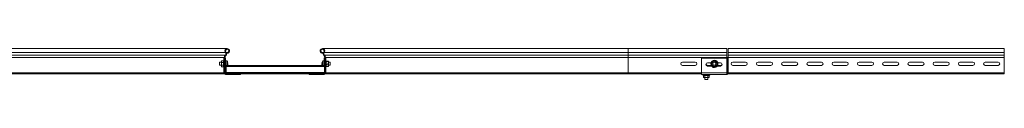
# Model space of a CAD drawing. Header units: millimetres. Extents: x 16 to 6312, y -8659 to -420.
# Tile 65 of 73: x 1006 to 2956, y -481 to -420. Entities that reach past the tile are written whole.
import ezdxf

# ---------------------------------------------------------------- set-up
doc = ezdxf.new("R2010")
doc.units = ezdxf.units.MM

msp = doc.modelspace()

# ---------------------------------------------------------------- linework, layer by layer
at = {"color": 7, "linetype": 'Continuous', "lineweight": 15}
for p, q in [((1417.1, -420.3), (811.5, -420.3)), ((1413.6, -427.7), (811.5, -427.7)), ((1413.6, -427.7), (1414.6, -427)), ((1418.3, -428), (1415.2, -428)), ((1418.7, -429.1), (1418.3, -428)), ((1604.2, -429.1), (1604.6, -428)), ((1607.7, -428), (1604.6, -428)), ((2211.5, -420.3), (1605.8, -420.3)), ((1609.3, -427.7), (1608.4, -427)), ((2211.5, -427.7), (1609.3, -427.7)), ((2406.5, -420.3), (2211.5, -420.3)), ((2211.5, -427.7), (2211.5, -433.1)), ((2211.5, -427.7), (2406.5, -427.7)), ((2406.5, -420.3), (2406.5, -427.7)), ((2406.5, -427.7), (2406.5, -433.1)), ((2956.2, -420.3), (2409.2, -420.3)), ((2409.2, -420.3), (2409.2, -427.7)), ((2409.2, -427.7), (2956.2, -427.7)), ((2409.2, -427.7), (2409.2, -433.1)), ((2956.2, -427.7), (2956.2, -420.3)), ((2956.2, -433.1), (2956.2, -427.7)), ((1413.5, -433.1), (811.5, -433.1)), ((1413.1, -433.4), (811.5, -433.4)), ((1411.5, -437.5), (811.5, -437.5)), ((1405.5, -447.3), (1401.9, -447.3)), ((1401.9, -447.3), (1401.9, -453.3)), ((1406.1, -444.5), (1405.5, -445.3)), ((1405.5, -445.3), (1405.5, -446)), ((1405.5, -450.3), (1405.5, -446)), ((1409.8, -444.5), (1406.1, -444.5)), ((1409.8, -447.4), (1406.1, -447.4)), ((1410.3, -443.8), (1410.1, -444.2)), ((1410.3, -438.7), (1410.3, -438.4)), ((1410.3, -438.4), (1411.6, -438.4)), ((1410.3, -439), (1410.3, -438.7)), ((1410.3, -439), (1410.3, -467.9)), ((1410.3, -439), (1411.5, -439)), ((1411.4, -437.8), (1411.5, -437.8)), ((1411.5, -437.3), (1412.7, -437.3)), ((1411.5, -437.8), (1411.5, -437.5)), ((1411.5, -437.8), (1412.6, -437.8)), ((1411.5, -438.7), (1411.5, -439)), ((1411.5, -467.9), (1411.5, -439)), ((1411.9, -467.9), (1411.9, -438.1)), ((1412.7, -437.3), (1412.7, -437.5)), ((1412.7, -467.9), (1412.7, -437.5)), ((1413.9, -438.3), (1412.7, -438.3)), ((1413.1, -433.4), (1413.5, -433.1)), ((1413.1, -433.4), (1414, -434.2)), ((1413.5, -433.1), (1414.3, -433.9)), ((1413.9, -438.3), (1413.9, -467.3)), ((1416.2, -444.3), (1413.9, -444.3)), ((1414, -434.2), (1414.3, -433.9)), ((1418.7, -429.1), (1415.6, -429.1)), ((1607.3, -429.1), (1604.2, -429.1)), ((1609.1, -444.3), (1606.7, -444.3)), ((1609.5, -433.1), (1608.6, -433.9)), ((1608.9, -434.2), (1608.6, -433.9)), ((1609.8, -433.4), (1608.9, -434.2)), ((1610.3, -438.3), (1609.1, -438.3)), ((1609.1, -438.3), (1609.1, -453.6)), ((1609.8, -433.4), (1609.5, -433.1)), ((2211.5, -433.1), (1609.5, -433.1)), ((2211.5, -433.4), (1609.8, -433.4)), ((1610.3, -437.3), (1610.3, -437.5)), ((1611.5, -437.3), (1610.3, -437.3)), ((1610.3, -467.9), (1610.3, -437.5)), ((1611.5, -437.8), (1610.3, -437.8)), ((1611.1, -467.9), (1611.1, -438.1)), ((1612.6, -438.4), (1611.3, -438.4)), ((1611.5, -437.8), (1611.5, -437.5)), ((2211.5, -437.5), (1611.5, -437.5)), ((1611.6, -437.8), (1611.5, -437.8)), ((1611.5, -438.7), (1611.5, -439)), ((1611.5, -467.9), (1611.5, -439)), ((1612.7, -439), (1611.5, -439)), ((1612.7, -438.7), (1612.6, -438.4)), ((1612.7, -439), (1612.7, -438.7)), ((1612.7, -439), (1612.7, -467.9)), ((1613.1, -445), (1612.7, -443.8)), ((1613.2, -445), (1613.1, -444.9)), ((1613.1, -445), (1613.1, -445)), ((1613.2, -445), (1616.9, -445)), ((1613.2, -445.7), (1616.9, -445.7)), ((1617.5, -448.4), (1617.5, -445.3)), ((1621.1, -447.3), (1617.5, -447.3)), ((1617.5, -448.4), (1617.5, -453.3)), ((1621.1, -450.3), (1621.1, -447.3)), ((2211.5, -433.1), (2211.5, -433.4)), ((2211.5, -433.1), (2406.5, -433.1)), ((2211.5, -433.4), (2211.5, -437.5)), ((2211.5, -433.4), (2406.5, -433.4)), ((2211.5, -437.5), (2211.5, -467.9)), ((2211.5, -437.5), (2406.5, -437.5)), ((2344.2, -447), (2318.7, -447)), ((2405.3, -439), (2356.2, -439)), ((2356.2, -439), (2356.2, -467.9)), ((2368.4, -448.2), (2375.2, -448.2)), ((2388.8, -448.2), (2393.9, -448.2)), ((2406.5, -433.1), (2406.5, -433.4)), ((2406.5, -433.4), (2406.5, -437.5)), ((2406.5, -437.5), (2406.5, -438.7)), ((2406.5, -438.7), (2407, -438.4)), ((2406.5, -467.9), (2406.5, -438.7)), ((2408.3, -467.9), (2408.3, -437.8)), ((2408.7, -437.8), (2409.2, -437.8)), ((2409.1, -437.5), (2956.2, -437.5)), ((2409.2, -433.1), (2956.2, -433.1)), ((2409.2, -433.4), (2409.2, -433.1)), ((2409.2, -433.4), (2409.2, -437.3)), ((2409.2, -433.4), (2956.2, -433.4)), ((2409.2, -467.9), (2409.2, -437.8)), ((2418.4, -447), (2443.9, -447)), ((2468.4, -447), (2493.9, -447)), ((2518.4, -447), (2543.9, -447)), ((2568.4, -447), (2593.9, -447)), ((2618.4, -447), (2643.9, -447)), ((2668.4, -447), (2693.9, -447)), ((2718.4, -447), (2743.9, -447)), ((2768.4, -447), (2793.9, -447)), ((2818.4, -447), (2843.9, -447)), ((2868.4, -447), (2893.9, -447)), ((2918.4, -447), (2943.9, -447)), ((2956.2, -433.4), (2956.2, -433.1)), ((2956.2, -437.5), (2956.2, -433.4)), ((2956.2, -437.5), (2956.2, -467.9)), ((1401.9, -453.3), (1405.5, -453.3)), ((1405.5, -450.3), (1405.5, -454.6)), ((1405.5, -454.6), (1405.5, -455.3)), ((1405.5, -455.3), (1406.1, -456.1)), ((1409.8, -453.2), (1406.1, -453.2)), ((1409.8, -456.1), (1406.1, -456.1)), ((1410.1, -456.4), (1410.3, -456.7)), ((1411.9, -467.9), (1411.5, -467.9)), ((1412.7, -467.9), (1411.9, -467.9)), ((1413.9, -467.3), (1412.7, -467.3)), ((1413.9, -456.3), (1415, -456.3)), ((1610, -453.6), (1415, -453.6)), ((1415, -455.4), (1415, -453.6)), ((1610, -455.4), (1415, -455.4)), ((1415, -467.3), (1415, -455.4)), ((1610, -467.3), (1415, -467.3)), ((1415, -469.1), (1415, -467.3)), ((1417.9, -453.6), (1418, -453.4)), ((1418.4, -449.6), (1418, -449.6)), ((1418, -451), (1418.4, -451)), ((1418.4, -449), (1418.4, -449.6)), ((1418.4, -451), (1418.4, -451.6)), ((1604.6, -449.6), (1604.6, -449)), ((1605, -449.6), (1604.6, -449.6)), ((1604.6, -451.6), (1604.6, -451)), ((1604.6, -451), (1605, -451)), ((1605, -453.4), (1605.1, -453.6)), ((1610, -455.4), (1610, -453.6)), ((1610, -467.3), (1610, -455.4)), ((1610, -468.7), (1610, -467.3)), ((1610.3, -467.3), (1610, -467.3)), ((1610.3, -467.9), (1611.1, -467.9)), ((1611.1, -467.9), (1611.5, -467.9)), ((1612.7, -456.7), (1613.1, -455.6)), ((1613.2, -451), (1616.9, -451)), ((1613.2, -455.6), (1616.9, -455.6)), ((1617.5, -453.3), (1621.1, -453.3)), ((1617.5, -453.3), (1617.5, -455.3)), ((1621.1, -453.3), (1621.1, -450.3)), ((2211.5, -467.9), (2211.5, -470.3)), ((2318.7, -453.5), (2344.2, -453.5)), ((2356.2, -467.9), (2406.5, -467.9)), ((2356.2, -467.9), (2356.2, -471.5)), ((2376.4, -454.7), (2368.4, -454.7)), ((2368.7, -453.5), (2375.7, -453.5)), ((2393.9, -454.7), (2387.5, -454.7)), ((2388.3, -453.5), (2394.2, -453.5)), ((2406.5, -471.5), (2406.5, -467.9)), ((2406.5, -467.9), (2408.3, -467.9)), ((2408.3, -470.7), (2408.3, -467.9)), ((2408.3, -467.9), (2409.2, -467.9)), ((2409.2, -467.9), (2409.2, -470.3)), ((2409.2, -467.9), (2956.2, -467.9)), ((2443.9, -453.5), (2418.4, -453.5)), ((2493.9, -453.5), (2468.4, -453.5)), ((2543.9, -453.5), (2518.4, -453.5)), ((2593.9, -453.5), (2568.4, -453.5)), ((2643.9, -453.5), (2618.4, -453.5)), ((2693.9, -453.5), (2668.4, -453.5)), ((2743.9, -453.5), (2718.4, -453.5)), ((2793.9, -453.5), (2768.4, -453.5)), ((2843.9, -453.5), (2818.4, -453.5)), ((2893.9, -453.5), (2868.4, -453.5)), ((2943.9, -453.5), (2918.4, -453.5)), ((2956.2, -470.3), (2956.2, -467.9)), ((2956.2, -467.9), (2956.2, -469.1)), ((1411.2, -470.3), (811.5, -470.3)), ((1413.9, -469.1), (1413.9, -469.9)), ((1413.9, -469.1), (1422.7, -469.1)), ((1413.9, -469.9), (1413.9, -470.3)), ((1413.9, -469.9), (1421.8, -469.9)), ((1442.3, -470.3), (1413.9, -470.3)), ((1413.9, -471.5), (1442.3, -471.5)), ((1422.7, -470.3), (1422.7, -469.1)), ((1429.2, -469.1), (1422.7, -469.1)), ((1428.3, -469.9), (1443.1, -469.9)), ((1429.2, -469.1), (1443.5, -469.1)), ((1442.3, -471.5), (1442.3, -470.3)), ((1442.3, -470.3), (1442.5, -470.3)), ((1442.5, -471.5), (1442.3, -471.5)), ((1442.9, -471.4), (1442.5, -471.5)), ((1442.9, -470.2), (1442.9, -471.4)), ((1443.5, -469.1), (1443.5, -470.4)), ((1443.5, -469.1), (1443.5, -469.1)), ((1579.5, -469.1), (1443.5, -469.1)), ((1443.5, -470.3), (1579.5, -470.3)), ((1579.5, -469.1), (1579.5, -470.4)), ((1579.5, -469.1), (1579.5, -469.1)), ((1593.7, -469.1), (1579.5, -469.1)), ((1594.7, -469.9), (1579.8, -469.9)), ((1580.1, -470.2), (1580.1, -471.4)), ((1580.1, -471.4), (1580.4, -471.5)), ((1580.7, -470.3), (1580.4, -470.3)), ((1580.4, -471.5), (1580.7, -471.5)), ((1580.7, -471.5), (1580.7, -470.3)), ((1580.7, -470.3), (1609.1, -470.3)), ((1609.1, -471.5), (1580.7, -471.5)), ((1593.7, -469.1), (1600.2, -469.1)), ((1609.1, -469.1), (1600.2, -469.1)), ((1600.2, -470.3), (1600.2, -469.1)), ((1609.1, -469.9), (1601.2, -469.9)), ((1609.1, -469.1), (1609.1, -469.9)), ((1609.1, -469.9), (1609.1, -470.3)), ((2211.5, -470.3), (1611.8, -470.3)), ((2211.5, -470.3), (2356.2, -470.3)), ((2356.2, -471.5), (2406.5, -471.5)), ((2359.4, -472.6), (2360.1, -472.8)), ((2360.4, -473.2), (2360.4, -476.9)), ((2360.4, -476.9), (2361.2, -477.5)), ((2361.2, -477.5), (2361.8, -477.5)), ((2366.2, -477.5), (2361.8, -477.5)), ((2363.2, -477.5), (2363.2, -481.1)), ((2363.2, -481.1), (2369.2, -481.1)), ((2363.3, -473.2), (2363.3, -476.9)), ((2366.2, -477.5), (2370.5, -477.5)), ((2369, -473.2), (2369, -476.9)), ((2369.2, -481.1), (2369.2, -477.5)), ((2370.5, -477.5), (2371.2, -477.5)), ((2371.2, -477.5), (2371.9, -476.9)), ((2371.9, -473.2), (2371.9, -476.9)), ((2372.2, -472.8), (2372.9, -472.6)), ((2409.2, -470.3), (2956.2, -470.3))]:
    msp.add_line(p, q, dxfattribs=at)
at = {"color": 8, "linetype": 'Continuous', "lineweight": 15}
for p, q in [((2211.5, -420.3), (2211.5, -427.7)), ((1416.2, -444.3), (1416.2, -453.6)), ((1416.6, -444.5), (1416.6, -453.6)), ((1606.3, -450.3), (1606.3, -444.5)), ((1606.7, -450.3), (1606.7, -444.3)), ((1410.3, -467.9), (811.5, -467.9)), ((1413.9, -467.3), (1415, -467.3)), ((1606.3, -453.6), (1606.3, -450.3)), ((1606.7, -453.6), (1606.7, -450.3)), ((2211.5, -467.9), (1612.7, -467.9)), ((1613, -455.7), (1612.8, -455.9)), ((2211.5, -467.9), (2356.2, -467.9)), ((1422.1, -470.3), (1422.1, -469.5)), ((1600.8, -470.3), (1600.8, -469.5)), ((2366.2, -472.6), (2359.4, -472.6)), ((2372.9, -472.6), (2366.2, -472.6))]:
    msp.add_line(p, q, dxfattribs=at)
at = {"color": 7, "linetype": 'Continuous', "lineweight": 15}
for radius in [7.1, 6.73, 3]:
    msp.add_circle((2382, -450.3), radius, dxfattribs=at)
for centre, radius, start, end in [((1417.1, -424.8), 4.55, 290.35, 219.6816), ((1410.6, -430.3), 4, 316.4649, 39.6816), ((1417.1, -424.8), 3.35, 290.35, 219.6816), ((1410.6, -430.3), 5.2, 316.4649, 39.6816), ((1605.8, -424.8), 4.55, 320.3184, 249.65), ((1605.8, -424.8), 3.35, 320.3184, 249.65), ((1612.4, -430.3), 5.2, 140.3184, 223.5351), ((1612.4, -430.3), 4, 140.3184, 223.5351), ((1417.5, -437.5), 6, 136.4649, 177.5164), ((1417.5, -437.5), 4.8, 136.4649, 180), ((1416.2, -444.8), 0.54, 35.2515, 90), ((1408.5, -450.3), 10, 18.0819, 35.2515), ((1418.8, -448.8), 1.8, 116.0985, 116.9119), ((1408.5, -450.3), 9.97, 7.7067, 18.0605), ((1614.5, -450.3), 9.97, 161.9395, 172.2933), ((1614.5, -450.3), 10, 144.7485, 161.9181), ((1604.3, -448.6), 1.53, 63.0324, 63.9871), ((1606.7, -444.8), 0.54, 90, 144.7485), ((1605.5, -437.5), 4.8, 0, 43.5351), ((1605.5, -437.5), 6, 2.4836, 43.5351), ((2318.7, -450.3), 3.25, 90, 270), ((2344.2, -450.3), 3.25, 270, 90), ((2368.4, -451.5), 3.25, 90, 270), ((2382, -450.3), 5, 120, 180), ((2382, -450.3), 5, 60, 120), ((2382, -450.3), 5, 360, 60), ((2393.9, -451.5), 3.25, 270, 90), ((2405.3, -436.4), 2.6, 270, 295.8039), ((2408.7, -437.3), 0.5, 270.1406, 328.6677), ((2418.4, -450.3), 3.25, 90, 270), ((2443.9, -450.3), 3.25, 270, 90), ((2468.4, -450.3), 3.25, 90, 270), ((2493.9, -450.3), 3.25, 270, 90), ((2518.4, -450.3), 3.25, 90, 270), ((2543.9, -450.3), 3.25, 270, 90), ((2568.4, -450.3), 3.25, 90, 270), ((2593.9, -450.3), 3.25, 270, 90), ((2618.4, -450.3), 3.25, 90, 270), ((2643.9, -450.3), 3.25, 270, 90), ((2668.4, -450.3), 3.25, 90, 270), ((2693.9, -450.3), 3.25, 270, 90), ((2718.4, -450.3), 3.25, 90, 270), ((2743.9, -450.3), 3.25, 270, 90), ((2768.4, -450.3), 3.25, 90, 270), ((2793.9, -450.3), 3.25, 270, 90), ((2818.4, -450.3), 3.25, 90, 270), ((2843.9, -450.3), 3.25, 270, 90), ((2868.4, -450.3), 3.25, 90, 270), ((2893.9, -450.3), 3.25, 270, 90), ((2918.4, -450.3), 3.25, 90, 270), ((2943.9, -450.3), 3.25, 270, 90), ((1413.9, -467.9), 3.6, 180, 270), ((1413.9, -467.9), 2.4, 180, 270), ((1413.9, -467.9), 2, 180, 270), ((1413.9, -467.9), 1.2, 180, 270), ((1406.9, -450.3), 11, 356.3143, 3.6857), ((1408.5, -450.3), 9.97, 341.9395, 352.2933), ((1415.4, -458.6), 5.77, 63.3682, 63.6214), ((1614.5, -450.3), 9.97, 187.7067, 198.0605), ((1616, -450.3), 11, 176.3156, 183.6844), ((1607.9, -459.2), 6.55, 116.3786, 116.602), ((1609.1, -467.9), 3.6, 270, 360), ((1609.1, -467.9), 2.4, 270, 360), ((1609.1, -467.9), 2, 270, 360), ((1609.1, -467.9), 1.2, 270, 0), ((2368.7, -450.3), 3.25, 176.2225, 270), ((2382, -450.3), 5, 180, 240), ((2381.2, -454.7), 3.25, 210.8186, 308.3816), ((2382, -450.3), 5, 240, 300), ((2382, -450.3), 5, 300, 360), ((2394.2, -450.3), 3.25, 270, 334.208), ((2359.6, -472.1), 0.567, 90, 250), ((2372.7, -472.1), 0.567, 290, 90), ((2406.5, -469.1), 2.4, 270, 318.1897), ((2409.2, -471.5), 1.2, 90, 138.1897)]:
    msp.add_arc(centre, radius, start, end, dxfattribs=at)
for points, knots in [([(1406.1, -444.5), (1405.8, -444.9), (1405.5, -445.4), (1405.5, -445.9), (1405.5, -446)], [0, 0, 0, 0, 0.8960465, 1, 1, 1, 1]), ([(1405.5, -446), (1405.5, -446.4), (1405.7, -446.8), (1406, -447.3), (1406.1, -447.4)], [0, 0, 0, 0, 0.801451, 1, 1, 1, 1]), ([(1405.5, -450.3), (1405.5, -450.1), (1405.5, -449.2), (1405.8, -448.2), (1406.1, -447.4), (1406.1, -447.4)], [0, 0, 0, 0, 0.148488, 0.96557, 1, 1, 1, 1]), ([(1409.8, -447.4), (1409.6, -446.9), (1409.4, -446), (1409.6, -445), (1409.8, -444.5)], [0, 0, 0, 0, 0.4921587, 1, 1, 1, 1]), ([(1409.8, -453.2), (1409.6, -452.2), (1409.4, -450.3), (1409.6, -448.4), (1409.8, -447.4)], [0, 0, 0, 0, 0.492148, 1, 1, 1, 1]), ([(1410.1, -444.2), (1410.1, -444.3), (1409.9, -444.9), (1409.7, -446), (1410, -446.9), (1410.1, -447.3)], [0, 0, 0, 0, 0.118087, 0.592256, 1, 1, 1, 1]), ([(1410.1, -444.2), (1410.1, -444.2), (1410.1, -444.3), (1410.1, -444.3), (1410, -444.4), (1409.9, -444.5), (1409.8, -444.5), (1409.8, -444.5)], [0, 0, 0, 0, 0.007952, 0.267529, 0.528594, 0.763839, 1, 1, 1, 1]), ([(1410.1, -447.3), (1410.1, -447.5), (1409.9, -448.7), (1409.7, -450.7), (1410, -452.5), (1410.1, -453.3)], [0, 0, 0, 0, 0.118082, 0.592258, 1, 1, 1, 1]), ([(1409.8, -447.4), (1409.8, -447.4), (1409.9, -447.4), (1410, -447.4), (1410.1, -447.3), (1410.1, -447.3), (1410.1, -447.3), (1410.1, -447.3)], [0, 0, 0, 0, 0.23618, 0.471449, 0.732449, 0.992073, 1, 1, 1, 1]), ([(1410.3, -438.4), (1410.4, -438.3), (1410.5, -438), (1410.8, -437.9), (1411, -437.8), (1411.1, -437.8)], [0, 0, 0, 0, 0.41539, 0.827766, 1, 1, 1, 1]), ([(1411.1, -437.8), (1411.2, -437.8), (1411.3, -437.8), (1411.3, -437.8), (1411.4, -437.8)], [0, 0, 0, 0, 0.782734, 1, 1, 1, 1]), ([(1411.5, -437.5), (1411.5, -437.5), (1411.5, -437.4), (1411.5, -437.3), (1411.5, -437.3)], [0, 0, 0, 0, 0.614408, 1, 1, 1, 1]), ([(1411.6, -438.4), (1411.5, -438.5), (1411.5, -438.6), (1411.5, -438.7), (1411.5, -438.7)], [0, 0, 0, 0, 0.779165, 1, 1, 1, 1]), ([(1411.9, -438.1), (1411.8, -438.2), (1411.7, -438.3), (1411.6, -438.4), (1411.6, -438.4)], [0, 0, 0, 0, 0.795566, 1, 1, 1, 1]), ([(1412.6, -437.8), (1412.5, -437.8), (1412.4, -437.8), (1412.1, -438), (1411.9, -438.1), (1411.9, -438.1)], [0, 0, 0, 0, 0.4505812, 0.8984648, 1, 1, 1, 1]), ([(1412.7, -437.3), (1412.7, -437.3), (1412.7, -437.3), (1412.7, -437.4), (1412.7, -437.4), (1412.7, -437.5), (1412.7, -437.5), (1412.7, -437.5), (1412.7, -437.6), (1412.7, -437.6), (1412.7, -437.6), (1412.7, -437.7), (1412.7, -437.7), (1412.7, -437.7), (1412.6, -437.8), (1412.6, -437.8), (1412.6, -437.8), (1412.6, -437.8), (1412.6, -437.8), (1412.6, -437.8)], [0, 0, 0, 0, 0.052595, 0.105543, 0.159641, 0.214134, 0.266733, 0.319693, 0.373783, 0.428346, 0.480757, 0.587555, 0.641976, 0.694012, 0.79994, 0.853966, 0.890154, 0.963186, 1, 1, 1, 1]), ([(1610.3, -437.3), (1610.3, -437.3), (1610.3, -437.5), (1610.3, -437.6), (1610.3, -437.7), (1610.3, -437.8), (1610.3, -437.8), (1610.3, -437.8)], [0, 0, 0, 0, 0.214025, 0.428116, 0.641709, 0.853668, 1, 1, 1, 1]), ([(1610.3, -437.8), (1610.4, -437.8), (1610.5, -437.8), (1610.8, -438), (1611, -438.1), (1611.1, -438.1)], [0, 0, 0, 0, 0.4505823, 0.8984703, 1, 1, 1, 1]), ([(1611.1, -438.1), (1611.2, -438.2), (1611.3, -438.3), (1611.3, -438.4), (1611.3, -438.4)], [0, 0, 0, 0, 0.795578, 1, 1, 1, 1]), ([(1611.3, -438.4), (1611.4, -438.5), (1611.5, -438.6), (1611.5, -438.7), (1611.5, -438.7)], [0, 0, 0, 0, 0.779166, 1, 1, 1, 1]), ([(1611.5, -437.5), (1611.5, -437.5), (1611.5, -437.4), (1611.5, -437.3), (1611.5, -437.3)], [0, 0, 0, 0, 0.614411, 1, 1, 1, 1]), ([(1611.9, -437.8), (1611.8, -437.8), (1611.7, -437.8), (1611.6, -437.8), (1611.6, -437.8)], [0, 0, 0, 0, 0.782734, 1, 1, 1, 1]), ([(1612.6, -438.4), (1612.6, -438.3), (1612.5, -438), (1612.2, -437.9), (1611.9, -437.8), (1611.9, -437.8)], [0, 0, 0, 0, 0.415391, 0.827772, 1, 1, 1, 1]), ([(1612.8, -451.1), (1612.8, -450.9), (1613.1, -449.8), (1613.2, -447.9), (1612.9, -446.2), (1612.8, -445.5)], [0, 0, 0, 0, 0.118082, 0.592257, 1, 1, 1, 1]), ([(1613.2, -445.7), (1613.1, -445.7), (1613.1, -445.7), (1613, -445.6), (1612.9, -445.6), (1612.8, -445.5), (1612.8, -445.5), (1612.8, -445.5)], [0, 0, 0, 0, 0.23619, 0.471455, 0.732524, 0.992178, 1, 1, 1, 1]), ([(1613.2, -445), (1613.3, -445.1), (1613.6, -445.3), (1613.3, -445.6), (1613.2, -445.7)], [0, 0, 0, 0, 0.492153, 1, 1, 1, 1]), ([(1613.2, -445.7), (1613.3, -446.6), (1613.6, -448.4), (1613.3, -450.1), (1613.2, -451)], [0, 0, 0, 0, 0.492147, 1, 1, 1, 1]), ([(1617.5, -445.3), (1617.4, -445.2), (1617.3, -445.1), (1616.9, -445), (1616.9, -445)], [0, 0, 0, 0, 0.801459, 1, 1, 1, 1]), ([(1616.9, -445.7), (1617.1, -445.6), (1617.5, -445.5), (1617.5, -445.3), (1617.5, -445.3)], [0, 0, 0, 0, 0.89602, 1, 1, 1, 1]), ([(1616.9, -445.7), (1617, -445.9), (1617.3, -446.8), (1617.4, -447.7), (1617.5, -448.4)], [0, 0, 0, 0, 0.263249, 1, 1, 1, 1]), ([(1617.5, -448.4), (1617.5, -448.5), (1617.4, -449.4), (1617.2, -450.3), (1616.9, -451), (1616.9, -451)], [0, 0, 0, 0, 0.148482, 0.96557, 1, 1, 1, 1]), ([(2376.7, -447.3), (2376.9, -447.1), (2378, -446.6), (2379.7, -445.5), (2381.3, -444.6), (2382, -444.2)], [0, 0, 0, 0, 0.118082, 0.592262, 1, 1, 1, 1]), ([(2376.7, -453.3), (2376.7, -453.1), (2376.7, -452.4), (2376.7, -451.2), (2376.7, -449.8), (2376.7, -448.5), (2376.7, -447.7), (2376.7, -447.3)], [0, 0, 0, 0, 0.117986, 0.354133, 0.592325, 0.795594, 1, 1, 1, 1]), ([(2376.7, -447.3), (2376.7, -447.3), (2376.8, -447.3), (2376.8, -447.3), (2376.9, -447.4), (2377, -447.4), (2377, -447.4), (2377, -447.4)], [0, 0, 0, 0, 0.008001, 0.267618, 0.528614, 0.763853, 1, 1, 1, 1]), ([(2377, -447.4), (2377.7, -447), (2378.5, -446.5), (2379.4, -446), (2379.5, -446)], [0, 0, 0, 0, 0.89604, 1, 1, 1, 1]), ([(2377, -450.3), (2377, -450.1), (2377, -449.2), (2377, -448.2), (2377, -447.4), (2377, -447.4)], [0, 0, 0, 0, 0.148489, 0.96557, 1, 1, 1, 1]), ([(2379.5, -446), (2380.2, -445.6), (2381, -445.1), (2381.8, -444.6), (2382, -444.5)], [0, 0, 0, 0, 0.801466, 1, 1, 1, 1]), ([(2382, -444.2), (2382, -444.2), (2382, -444.3), (2382, -444.3), (2382, -444.4), (2382, -444.5), (2382, -444.5), (2382, -444.5)], [0, 0, 0, 0, 0.007931, 0.267532, 0.528551, 0.763843, 1, 1, 1, 1]), ([(2382, -444.2), (2382.2, -444.3), (2383.2, -444.9), (2385, -446), (2386.5, -446.9), (2387.2, -447.3)], [0, 0, 0, 0, 0.118085, 0.592267, 1, 1, 1, 1]), ([(2382, -444.5), (2382.7, -444.9), (2383.5, -445.4), (2384.4, -445.9), (2384.5, -446)], [0, 0, 0, 0, 0.8960481, 1, 1, 1, 1]), ([(2384.5, -446), (2385.2, -446.4), (2386, -446.8), (2386.8, -447.3), (2387, -447.4)], [0, 0, 0, 0, 0.801464, 1, 1, 1, 1]), ([(2387, -447.4), (2387, -447.4), (2387, -447.4), (2387, -447.4), (2387.1, -447.3), (2387.2, -447.3), (2387.2, -447.3), (2387.2, -447.3)], [0, 0, 0, 0, 0.236184, 0.471441, 0.732457, 0.992094, 1, 1, 1, 1]), ([(2387, -450.3), (2387, -450.1), (2387, -449.2), (2387, -448.2), (2387, -447.4), (2387, -447.4)], [0, 0, 0, 0, 0.148489, 0.96557, 1, 1, 1, 1]), ([(2387.2, -447.3), (2387.2, -447.5), (2387.2, -448.7), (2387.2, -450.7), (2387.2, -452.5), (2387.2, -453.3)], [0, 0, 0, 0, 0.118082, 0.592258, 1, 1, 1, 1]), ([(2407, -438.4), (2407.2, -438.3), (2407.5, -438), (2408, -437.9), (2408.2, -437.8), (2408.3, -437.8)], [0, 0, 0, 0, 0.415405, 0.827761, 1, 1, 1, 1]), ([(2408.3, -437.8), (2408.4, -437.8), (2408.5, -437.8), (2408.6, -437.8), (2408.7, -437.8)], [0, 0, 0, 0, 0.782767, 1, 1, 1, 1]), ([(2409.1, -437.5), (2409.1, -437.5), (2409.1, -437.4), (2409.2, -437.3), (2409.2, -437.3)], [0, 0, 0, 0, 0.614423, 1, 1, 1, 1]), ([(1406.1, -453.2), (1406, -452.9), (1405.6, -452), (1405.5, -451), (1405.5, -450.3)], [0, 0, 0, 0, 0.263262, 1, 1, 1, 1]), ([(1406.1, -453.2), (1405.8, -453.6), (1405.5, -454.1), (1405.5, -454.6), (1405.5, -454.6)], [0, 0, 0, 0, 0.896015, 1, 1, 1, 1]), ([(1405.5, -454.6), (1405.5, -455), (1405.7, -455.5), (1406, -456), (1406.1, -456.1)], [0, 0, 0, 0, 0.801477, 1, 1, 1, 1]), ([(1409.8, -456.1), (1409.6, -455.6), (1409.4, -454.6), (1409.6, -453.7), (1409.8, -453.2)], [0, 0, 0, 0, 0.492141, 1, 1, 1, 1]), ([(1409.8, -453.2), (1409.8, -453.2), (1409.9, -453.2), (1410, -453.2), (1410.1, -453.3), (1410.1, -453.3), (1410.1, -453.3), (1410.1, -453.3)], [0, 0, 0, 0, 0.236181, 0.471451, 0.732451, 0.992129, 1, 1, 1, 1]), ([(1410.1, -453.3), (1410.1, -453.4), (1409.9, -454), (1409.7, -455), (1410, -455.9), (1410.1, -456.4)], [0, 0, 0, 0, 0.118083, 0.592264, 1, 1, 1, 1]), ([(1409.8, -456.1), (1409.8, -456.1), (1409.9, -456.1), (1410, -456.1), (1410.1, -456.2), (1410.1, -456.3), (1410.1, -456.4), (1410.1, -456.4)], [0, 0, 0, 0, 0.236191, 0.471387, 0.732461, 0.992048, 1, 1, 1, 1]), ([(1613.2, -451), (1613.1, -451), (1613.1, -451), (1613, -451), (1612.9, -451.1), (1612.8, -451.1), (1612.8, -451.1), (1612.8, -451.1)], [0, 0, 0, 0, 0.236155, 0.471363, 0.732572, 0.992122, 1, 1, 1, 1]), ([(1612.8, -455.9), (1612.8, -455.7), (1613.1, -454.8), (1613.2, -453.1), (1612.9, -451.7), (1612.8, -451.1)], [0, 0, 0, 0, 0.118086, 0.592261, 1, 1, 1, 1]), ([(1612.8, -455.9), (1612.8, -455.9), (1612.8, -455.9), (1612.9, -455.8), (1613, -455.7), (1613.1, -455.6), (1613.1, -455.6), (1613.2, -455.6)], [0, 0, 0, 0, 0.007906, 0.267566, 0.528692, 0.763823, 1, 1, 1, 1]), ([(1613.2, -451), (1613.3, -451.8), (1613.6, -453.3), (1613.3, -454.8), (1613.2, -455.6)], [0, 0, 0, 0, 0.492158, 1, 1, 1, 1]), ([(1617.5, -453.3), (1617.4, -452.7), (1617.3, -451.9), (1616.9, -451.2), (1616.9, -451)], [0, 0, 0, 0, 0.801464, 1, 1, 1, 1]), ([(1616.9, -455.6), (1617.1, -454.9), (1617.5, -454.2), (1617.5, -453.4), (1617.5, -453.3)], [0, 0, 0, 0, 0.896035, 1, 1, 1, 1]), ([(1617.5, -455.2), (1617.4, -455.3), (1617.3, -455.5), (1616.9, -455.6), (1616.9, -455.6)], [0, 0, 0, 0, 0.801461, 1, 1, 1, 1]), ([(2376.7, -453.3), (2376.7, -453.3), (2376.8, -453.3), (2376.8, -453.3), (2376.9, -453.2), (2377, -453.2), (2377, -453.2), (2377, -453.2)], [0, 0, 0, 0, 0.007946, 0.267615, 0.528612, 0.763852, 1, 1, 1, 1]), ([(2382, -456.4), (2381.8, -456.2), (2380.7, -455.6), (2379, -454.6), (2377.4, -453.7), (2376.7, -453.3)], [0, 0, 0, 0, 0.118085, 0.592259, 1, 1, 1, 1]), ([(2377, -453.2), (2377, -452.9), (2377, -452), (2377, -451), (2377, -450.3)], [0, 0, 0, 0, 0.263261, 1, 1, 1, 1]), ([(2379.5, -454.6), (2378.8, -454.2), (2377.9, -453.7), (2377.1, -453.3), (2377, -453.2)], [0, 0, 0, 0, 0.801466, 1, 1, 1, 1]), ([(2382, -456.1), (2381.2, -455.6), (2380.4, -455.2), (2379.6, -454.7), (2379.5, -454.6)], [0, 0, 0, 0, 0.89604, 1, 1, 1, 1]), ([(2387.2, -453.3), (2387, -453.4), (2386, -454), (2384.2, -455), (2382.7, -455.9), (2382, -456.4)], [0, 0, 0, 0, 0.118082, 0.592259, 1, 1, 1, 1]), ([(2384.5, -454.6), (2383.8, -455), (2382.9, -455.5), (2382.1, -456), (2382, -456.1)], [0, 0, 0, 0, 0.801448, 1, 1, 1, 1]), ([(2382, -456.1), (2382, -456.1), (2382, -456.1), (2382, -456.1), (2382, -456.2), (2382, -456.3), (2382, -456.4), (2382, -456.4)], [0, 0, 0, 0, 0.236187, 0.47143, 0.732458, 0.992069, 1, 1, 1, 1]), ([(2387, -453.2), (2386.2, -453.6), (2385.4, -454.1), (2384.6, -454.6), (2384.5, -454.6)], [0, 0, 0, 0, 0.896031, 1, 1, 1, 1]), ([(2387, -453.2), (2387, -452.9), (2387, -452), (2387, -451), (2387, -450.3)], [0, 0, 0, 0, 0.263261, 1, 1, 1, 1]), ([(2387, -453.2), (2387, -453.2), (2387, -453.2), (2387, -453.2), (2387.1, -453.3), (2387.2, -453.3), (2387.2, -453.3), (2387.2, -453.3)], [0, 0, 0, 0, 0.236185, 0.471443, 0.73246, 0.99215, 1, 1, 1, 1]), ([(1421.5, -470.3), (1421.5, -470.3), (1421.5, -470.3), (1421.6, -470.1), (1421.7, -470), (1421.8, -469.9)], [0, 0, 0, 0, 0.346309, 0.691469, 1, 1, 1, 1]), ([(1421.8, -469.9), (1421.8, -469.8), (1421.9, -469.6), (1422.1, -469.5), (1422.1, -469.5)], [0, 0, 0, 0, 0.771719, 1, 1, 1, 1]), ([(1422.1, -469.5), (1422.3, -469.4), (1422.5, -469.3), (1422.7, -469.1), (1422.7, -469.1), (1422.7, -469.1)], [0, 0, 0, 0, 0.406997, 0.75167, 1, 1, 1, 1]), ([(1428.3, -469.9), (1428.2, -470), (1428.1, -470.2), (1428, -470.3), (1428, -470.3), (1428, -470.3)], [0, 0, 0, 0, 0.406624, 0.815381, 1, 1, 1, 1]), ([(1428.6, -469.5), (1428.5, -469.6), (1428.4, -469.7), (1428.3, -469.9), (1428.3, -469.9)], [0, 0, 0, 0, 0.771564, 1, 1, 1, 1]), ([(1429.2, -469.1), (1429.2, -469.1), (1429.2, -469.1), (1429, -469.3), (1428.7, -469.4), (1428.6, -469.5)], [0, 0, 0, 0, 0.33368, 0.666028, 1, 1, 1, 1]), ([(1442.5, -470.3), (1442.6, -470.3), (1442.7, -470.3), (1442.8, -470.2), (1442.9, -470.2)], [0, 0, 0, 0, 0.778968, 1, 1, 1, 1]), ([(1442.9, -470.2), (1442.9, -470.1), (1443, -470.1), (1443.1, -470), (1443.1, -469.9)], [0, 0, 0, 0, 0.438575, 1, 1, 1, 1]), ([(1443.4, -470.7), (1443.4, -470.8), (1443.3, -471.1), (1443.1, -471.3), (1442.9, -471.4), (1442.9, -471.4)], [0, 0, 0, 0, 0.4128393, 0.8266023, 1, 1, 1, 1]), ([(1443.1, -469.9), (1443.2, -469.7), (1443.4, -469.4), (1443.5, -469.2), (1443.5, -469.2), (1443.5, -469.1)], [0, 0, 0, 0, 0.489538, 0.908813, 1, 1, 1, 1]), ([(1443.5, -470.4), (1443.5, -470.5), (1443.5, -470.5), (1443.4, -470.7), (1443.4, -470.7)], [0, 0, 0, 0, 0.782699, 1, 1, 1, 1]), ([(1579.8, -469.9), (1579.7, -469.7), (1579.6, -469.4), (1579.5, -469.2), (1579.5, -469.2), (1579.5, -469.1)], [0, 0, 0, 0, 0.489537, 0.908813, 1, 1, 1, 1]), ([(1579.5, -470.4), (1579.5, -470.5), (1579.5, -470.5), (1579.5, -470.7), (1579.5, -470.7)], [0, 0, 0, 0, 0.7827, 1, 1, 1, 1]), ([(1579.5, -470.7), (1579.5, -470.8), (1579.6, -471.1), (1579.8, -471.3), (1580, -471.4), (1580.1, -471.4)], [0, 0, 0, 0, 0.412837, 0.826598, 1, 1, 1, 1]), ([(1580.1, -470.2), (1580, -470.1), (1579.9, -470.1), (1579.9, -470), (1579.8, -469.9)], [0, 0, 0, 0, 0.438603, 1, 1, 1, 1]), ([(1580.4, -470.3), (1580.3, -470.3), (1580.2, -470.3), (1580.1, -470.2), (1580.1, -470.2)], [0, 0, 0, 0, 0.778979, 1, 1, 1, 1]), ([(1593.7, -469.1), (1593.7, -469.1), (1593.8, -469.1), (1594, -469.3), (1594.2, -469.4), (1594.3, -469.5)], [0, 0, 0, 0, 0.333679, 0.666027, 1, 1, 1, 1]), ([(1594.3, -469.5), (1594.4, -469.6), (1594.6, -469.7), (1594.7, -469.9), (1594.7, -469.9)], [0, 0, 0, 0, 0.771567, 1, 1, 1, 1]), ([(1594.7, -469.9), (1594.7, -470), (1594.8, -470.2), (1594.9, -470.3), (1594.9, -470.3), (1594.9, -470.3)], [0, 0, 0, 0, 0.406617, 0.81538, 1, 1, 1, 1]), ([(1600.8, -469.5), (1600.7, -469.4), (1600.4, -469.3), (1600.2, -469.1), (1600.2, -469.1), (1600.2, -469.1)], [0, 0, 0, 0, 0.406999, 0.751669, 1, 1, 1, 1]), ([(1601.2, -469.9), (1601.1, -469.8), (1601, -469.6), (1600.9, -469.5), (1600.8, -469.5)], [0, 0, 0, 0, 0.771708, 1, 1, 1, 1]), ([(1601.4, -470.3), (1601.4, -470.3), (1601.4, -470.3), (1601.3, -470.1), (1601.2, -470), (1601.2, -469.9)], [0, 0, 0, 0, 0.346312, 0.691469, 1, 1, 1, 1]), ([(2360.1, -472.8), (2360.2, -472.9), (2360.8, -473.1), (2361.8, -473.2), (2362.7, -473), (2363.1, -472.8)], [0, 0, 0, 0, 0.118085, 0.592259, 1, 1, 1, 1]), ([(2360.1, -472.8), (2360.1, -472.8), (2360.1, -472.8), (2360.2, -472.9), (2360.3, -473), (2360.4, -473.1), (2360.4, -473.2), (2360.4, -473.2)], [0, 0, 0, 0, 0.007931, 0.267542, 0.52857, 0.763813, 1, 1, 1, 1]), ([(2363.3, -473.2), (2362.8, -473.3), (2361.8, -473.6), (2360.9, -473.3), (2360.4, -473.2)], [0, 0, 0, 0, 0.49215, 1, 1, 1, 1]), ([(2360.4, -476.9), (2360.8, -477.2), (2361.3, -477.5), (2361.8, -477.5), (2361.8, -477.5)], [0, 0, 0, 0, 0.8960401, 1, 1, 1, 1]), ([(2361.8, -477.5), (2362.2, -477.4), (2362.7, -477.3), (2363.2, -477), (2363.3, -476.9)], [0, 0, 0, 0, 0.8014657, 1, 1, 1, 1]), ([(2363.1, -472.8), (2363.4, -472.9), (2364.5, -473.1), (2366.6, -473.2), (2368.4, -473), (2369.2, -472.8)], [0, 0, 0, 0, 0.118082, 0.592258, 1, 1, 1, 1]), ([(2363.3, -473.2), (2363.3, -473.2), (2363.3, -473.1), (2363.2, -473), (2363.2, -472.9), (2363.1, -472.8), (2363.1, -472.8), (2363.1, -472.8)], [0, 0, 0, 0, 0.236183, 0.47144, 0.732456, 0.992053, 1, 1, 1, 1]), ([(2369, -473.2), (2368.1, -473.3), (2366.2, -473.6), (2364.2, -473.3), (2363.3, -473.2)], [0, 0, 0, 0, 0.492148, 1, 1, 1, 1]), ([(2366.2, -477.5), (2366, -477.5), (2365.1, -477.5), (2364.1, -477.2), (2363.3, -476.9), (2363.3, -476.9)], [0, 0, 0, 0, 0.148488, 0.96557, 1, 1, 1, 1]), ([(2369, -476.9), (2368.8, -477), (2367.9, -477.3), (2366.9, -477.4), (2366.2, -477.5)], [0, 0, 0, 0, 0.2632621, 1, 1, 1, 1]), ([(2369, -473.2), (2369, -473.2), (2369, -473.1), (2369.1, -473), (2369.1, -472.9), (2369.2, -472.8), (2369.2, -472.8), (2369.2, -472.8)], [0, 0, 0, 0, 0.236183, 0.471439, 0.732453, 0.991998, 1, 1, 1, 1]), ([(2371.9, -473.2), (2371.5, -473.3), (2370.5, -473.6), (2369.5, -473.3), (2369, -473.2)], [0, 0, 0, 0, 0.49215, 1, 1, 1, 1]), ([(2369, -476.9), (2369.5, -477.2), (2369.9, -477.5), (2370.4, -477.5), (2370.5, -477.5)], [0, 0, 0, 0, 0.8960401, 1, 1, 1, 1]), ([(2369.2, -472.8), (2369.3, -472.9), (2369.9, -473.1), (2370.9, -473.2), (2371.8, -473), (2372.2, -472.8)], [0, 0, 0, 0, 0.118082, 0.592254, 1, 1, 1, 1]), ([(2370.5, -477.5), (2370.9, -477.4), (2371.4, -477.3), (2371.8, -477), (2371.9, -476.9)], [0, 0, 0, 0, 0.8014657, 1, 1, 1, 1]), ([(2371.9, -473.2), (2371.9, -473.2), (2371.9, -473.1), (2372, -473), (2372.1, -472.9), (2372.2, -472.8), (2372.2, -472.8), (2372.2, -472.8)], [0, 0, 0, 0, 0.236157, 0.471449, 0.732468, 0.992069, 1, 1, 1, 1])]:
    msp.add_open_spline(points, degree=3, knots=knots, dxfattribs=at)
at = {"color": 8, "linetype": 'Continuous', "lineweight": 15}
msp.add_open_spline([(1612.8, -445.5), (1612.8, -445.4), (1613.1, -445.3), (1613.2, -445.1), (1613.1, -445), (1613.1, -445)], degree=3, knots=[0, 0, 0, 0, 0.192751, 0.966724, 1, 1, 1, 1], dxfattribs=at)

doc.saveas('drawing.dxf')
